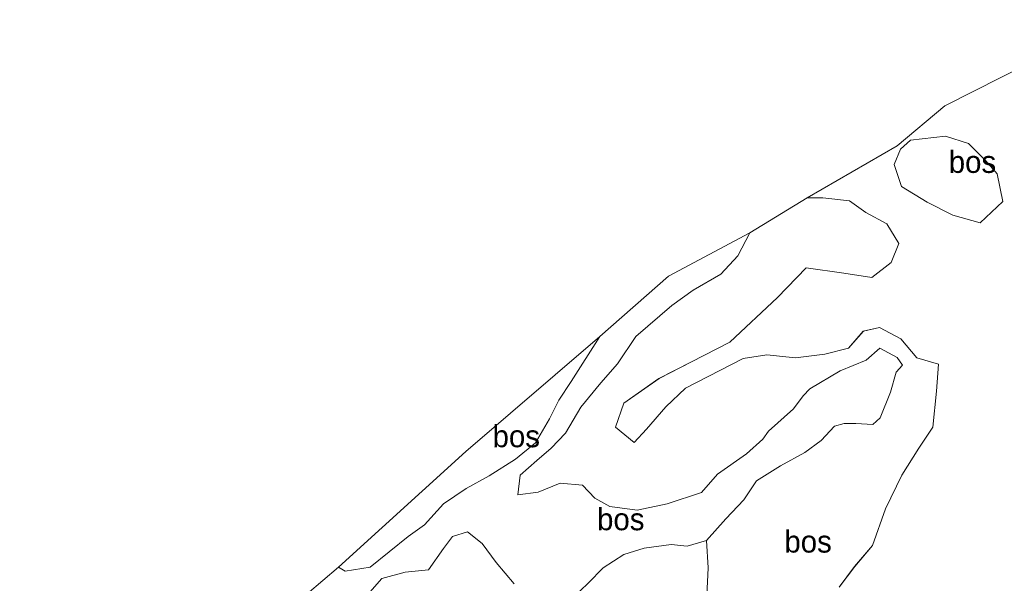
# Model space of a CAD drawing. Header units: millimetres. Extents: x 180000 to 190000, y 466229 to 468626.
# Tile 19 of 202: x 180321 to 180433, y 467850 to 467914. Entities that reach past the tile are written whole.
import ezdxf
from ezdxf.enums import TextEntityAlignment as Align

# ---------------------------------------------------------------- set-up
doc = ezdxf.new("R2010")
doc.units = ezdxf.units.MM
for name, color, linetype, lineweight in [('bp-b5-bos', 93, 'Continuous', 18), ('gw-bs-kruinlijn', 93, 'Continuous', 18), ('gw-bs-teenlijn', 93, 'Continuous', 18), ('kd-bs-opnamedtmgrens', 173, 'Continuous', 18)]:
    doc.layers.add(name, color=color, linetype=linetype, lineweight=lineweight)
doc.styles.add('rtw_iso', font='iso-rtw.shx')

# ---------------------------------------------------------------- blocks, each defined once
blk = doc.blocks.new('dtbattr-r')
at = {"style": 'rtw_iso'}
blk.add_attdef('TAG', text='', height=2.5, dxfattribs=at).set_placement((0, 0), align=Align.MIDDLE_CENTER)
blk = doc.blocks.new('d33az_ACAD_1_FMEBLOCK20')
at = {"layer": 'bp-b5-bos'}
blk.add_polyline3d([(26.32, 13.03, 28.96), (28.07, 15.38, 28.82), (30.12, 17.79, 28.98), (31.57, 21.93, 29.13), (33.44, 25.79, 29.33), (35.36, 28.83, 29.38), (36.95, 31.25, 29.43), (37.37, 35.32, 29.62), (37.61, 38.4, 29.75), (35.13, 39.1, 30.04), (33.31, 41.28, 29.99), (30.9, 42.56, 29.95), (29.05, 42.14, 30.04), (27.38, 40.2, 30.1), (24.67, 39.54, 30.13), (21.35, 39.12, 30.04), (18.07, 39.46, 29.99), (15.39, 39.05, 29.97), (8.82, 35.65, 29.98), (6.59, 33.54, 30.07), (4.38, 31, 30.13), (2.98, 29.5, 30.17), (0.87, 31.24, 30.15), (1.8, 33.97, 30.09), (5.81, 36.78, 30.07), (9.53, 38.67, 30.07), (13.86, 40.91, 30.03), (19.29, 45.97, 29.91), (22.54, 49.35, 29.88), (26.83, 48.75, 29.74), (30.02, 48.26, 29.69), (32.22, 49.96, 29.75), (33.08, 52.12, 29.95), (31.72, 54.35, 29.92), (29.35, 55.66, 29.76), (27.49, 56.99, 29.72), (24.44, 57.3, 29.73), (22.67, 57.3, 29.76), (32.9, 63.22, 30.31), (38.32, 67.77, 29.99), (57.67, 77.57, 29.34)], dxfattribs=at)
blk.add_polyline3d([(39.24, 55.33, 30.25), (42.35, 54.48, 30.29), (44.92, 56.88, 30.33), (44.29, 60.06, 30.36), (42.98, 61.54, 30.36), (41.04, 63.49, 30.36), (38.42, 64.33, 30.36), (34.44, 63.87, 30.25), (33.29, 62.84, 30.31), (32.56, 61.12, 30.32), (33.41, 58.6, 30.35), (36.33, 56.84, 30.3)], close=True, dxfattribs=at)

msp = doc.modelspace()

# ---------------------------------------------------------------- linework, layer by layer
at = {"layer": 'bp-b5-bos'}
for points in [[(180433.21, 467892.96, 30.33), (180430.64, 467890.56, 30.29), (180427.53, 467891.41, 30.25), (180424.63, 467892.92, 30.3), (180421.7, 467894.68, 30.35), (180420.85, 467897.2, 30.32), (180421.58, 467898.92, 30.31), (180422.73, 467899.95, 30.25), (180426.71, 467900.41, 30.36), (180429.33, 467899.57, 30.36), (180431.27, 467897.62, 30.36), (180432.58, 467896.14, 30.36)], [(180361.24, 467851.4, 32.52), (180358.41, 467850.93, 32.02), (180357.65, 467851.39, 31.94), (180372.12, 467864.56, 31.19), (180387.38, 467877.62, 32.3), (180384.11, 467872.5, 32.01), (180382.71, 467870.4, 31.85), (180381.64, 467868.27, 31.92), (180380.06, 467865.52, 32.18), (180377.79, 467863.69, 32.67), (180374.79, 467861.77, 32.9), (180372.16, 467860.35, 32.9), (180369.57, 467858.61, 32.98), (180367.41, 467856.22, 33.03), (180365.56, 467854.88, 32.91)]]:
    msp.add_polyline3d(points, close=True, dxfattribs=at)
for points in [[(180399.55, 467848.18, 31.88), (180399.71, 467851.33, 32.44), (180399.52, 467854.44, 34.9), (180401.7, 467856.87, 34.94), (180403.74, 467859.03, 34.95), (180405.18, 467861.19, 35.03), (180407.91, 467862.91, 35.1), (180410.71, 467864.43, 35.04), (180412.55, 467865.79, 34.83), (180414.07, 467867.41, 34.05), (180415.17, 467867.74, 33.67), (180416.51, 467867.74, 32.78), (180418.42, 467867.6, 31.77), (180419.27, 467868.38, 31.53), (180420.43, 467871.28, 31.45), (180421.09, 467873.57, 31.11), (180421.82, 467874.35, 30.65), (180421.2, 467875.25, 31.19), (180419.24, 467876.28, 31.34), (180417.67, 467874.93, 31.42), (180414.71, 467873.71, 31.54), (180411.27, 467871.68, 32.61), (180410.49, 467870.89, 33.13), (180409.41, 467869.41, 33.56), (180406.55, 467866.87, 35.45), (180405.93, 467865.96, 35.85), (180404.07, 467864.29, 36.08), (180400.75, 467861.98, 35.32), (180398.95, 467859.88, 35.11), (180395.05, 467858.58, 34.22), (180391.61, 467857.89, 33.72), (180388.51, 467858.28, 33.22), (180386.82, 467859.22, 32.99), (180385.39, 467860.72, 33.26), (180382.87, 467860.93, 33.36), (180380.36, 467859.92, 33.53), (180378.05, 467859.61, 33.52), (180378.3, 467861.86, 32.76), (180380.21, 467863.51, 32.32), (180381.83, 467864.94, 31.92), (180383.46, 467866.64, 31.56), (180385.22, 467869.57, 31.21), (180387.48, 467872.34, 31.33), (180389.4, 467874.5, 31.46), (180391.48, 467877.61, 32.32), (180395.56, 467881.15, 32.77), (180397.98, 467882.88, 32.72), (180401.15, 467884.73, 31.88), (180403.09, 467886.79, 31.95), (180404.44, 467889.41, 31.61), (180410.96, 467893.38, 29.76), (180412.74, 467893.38, 29.73), (180415.78, 467893.07, 29.72), (180417.64, 467891.74, 29.76), (180420.01, 467890.43, 29.92), (180421.37, 467888.2, 29.95), (180420.51, 467886.04, 29.75), (180418.31, 467884.34, 29.69), (180415.12, 467884.83, 29.74), (180410.84, 467885.43, 29.88), (180407.58, 467882.05, 29.91), (180402.15, 467876.99, 30.03), (180397.82, 467874.75, 30.07), (180394.11, 467872.86, 30.07), (180390.09, 467870.05, 30.09), (180389.16, 467867.32, 30.15), (180391.27, 467865.58, 30.17), (180392.67, 467867.08, 30.13), (180394.88, 467869.62, 30.07), (180397.11, 467871.73, 29.98), (180403.68, 467875.13, 29.97), (180406.36, 467875.54, 29.99), (180409.64, 467875.2, 30.04), (180412.96, 467875.62, 30.13), (180415.67, 467876.28, 30.1), (180417.35, 467878.22, 30.04), (180419.2, 467878.64, 29.95), (180421.61, 467877.36, 29.99), (180423.42, 467875.18, 30.04), (180425.9, 467874.48, 29.75), (180425.66, 467871.4, 29.62), (180425.24, 467867.33, 29.43), (180423.65, 467864.91, 29.38), (180421.73, 467861.87, 29.33), (180419.86, 467858.01, 29.13), (180418.41, 467853.87, 28.98), (180416.37, 467851.46, 28.82), (180414.61, 467849.11, 28.96)], [(180352.3, 467846.85, 31.83), (180357.65, 467851.39, 31.94), (180358.41, 467850.93, 32.02), (180361.24, 467851.4, 32.52), (180365.56, 467854.88, 32.91), (180367.41, 467856.22, 33.03), (180369.57, 467858.61, 32.98), (180372.16, 467860.35, 32.9), (180374.79, 467861.77, 32.9), (180377.79, 467863.69, 32.67), (180380.06, 467865.52, 32.18), (180381.64, 467868.27, 31.92), (180382.71, 467870.4, 31.85), (180384.11, 467872.5, 32.01), (180387.38, 467877.62, 32.3), (180395.2, 467884.5, 32.98), (180404.44, 467889.41, 31.61), (180403.09, 467886.79, 31.95), (180401.15, 467884.73, 31.88), (180397.98, 467882.88, 32.72), (180395.56, 467881.15, 32.77), (180391.48, 467877.61, 32.32), (180389.4, 467874.5, 31.46), (180387.48, 467872.34, 31.33), (180385.22, 467869.57, 31.21), (180383.46, 467866.64, 31.56), (180381.83, 467864.94, 31.92), (180380.21, 467863.51, 32.32), (180378.3, 467861.86, 32.76), (180378.05, 467859.61, 33.52), (180380.36, 467859.92, 33.53), (180382.87, 467860.93, 33.36), (180385.39, 467860.72, 33.26), (180386.82, 467859.22, 32.99), (180388.51, 467858.28, 33.22), (180391.61, 467857.89, 33.72), (180395.05, 467858.58, 34.22), (180398.95, 467859.88, 35.11), (180400.75, 467861.98, 35.32), (180404.07, 467864.29, 36.08), (180405.93, 467865.96, 35.85), (180406.55, 467866.87, 35.45), (180409.41, 467869.41, 33.56), (180410.49, 467870.89, 33.13), (180411.27, 467871.68, 32.61), (180414.71, 467873.71, 31.54), (180417.67, 467874.93, 31.42), (180419.24, 467876.28, 31.34), (180421.2, 467875.25, 31.19), (180421.82, 467874.35, 30.65), (180421.09, 467873.57, 31.11), (180420.43, 467871.28, 31.45), (180419.27, 467868.38, 31.53), (180418.42, 467867.6, 31.77), (180416.51, 467867.74, 32.78), (180415.17, 467867.74, 33.67), (180414.07, 467867.41, 34.05), (180412.55, 467865.79, 34.83), (180410.71, 467864.43, 35.04), (180407.91, 467862.91, 35.1), (180405.18, 467861.19, 35.03), (180403.74, 467859.03, 34.95), (180401.7, 467856.87, 34.94), (180399.52, 467854.44, 34.9), (180397.3, 467853.77, 34.73), (180395.47, 467853.95, 34.54), (180392.4, 467853.54, 34.28), (180390.12, 467852.82, 34.02), (180387.75, 467851.3, 33.89), (180386.04, 467849.56, 34.02), (180384.29, 467847.9, 34.07)], [(180377.64, 467849.5, 34.27), (180375.58, 467851.92, 34.22), (180373.98, 467854.09, 34.29), (180372.32, 467855.42, 34.07), (180370.61, 467854.88, 33.62), (180369.6, 467853.52, 33.48), (180367.88, 467851.07, 32.95), (180365.22, 467850.84, 32.77), (180362.59, 467850.11, 32.58), (180359.86, 467846.99, 32.15)], [(180359.86, 467846.99, 32.15), (180362.59, 467850.11, 32.58), (180365.22, 467850.84, 32.77), (180367.88, 467851.07, 32.95), (180369.6, 467853.52, 33.48), (180370.61, 467854.88, 33.62), (180372.32, 467855.42, 34.07), (180373.98, 467854.09, 34.29), (180375.58, 467851.92, 34.22), (180377.64, 467849.5, 34.27)], [(180384.29, 467847.9, 34.07), (180386.04, 467849.56, 34.02), (180387.75, 467851.3, 33.89), (180390.12, 467852.82, 34.02), (180392.4, 467853.54, 34.28), (180395.47, 467853.95, 34.54), (180397.3, 467853.77, 34.73), (180399.52, 467854.44, 34.9), (180399.71, 467851.33, 32.44), (180399.55, 467848.18, 31.88)]]:
    msp.add_polyline3d(points, dxfattribs=at)
at = {"layer": 'gw-bs-kruinlijn'}
for points in [[(180430.64, 467890.56, 30.29), (180427.53, 467891.41, 30.25), (180424.63, 467892.92, 30.3), (180421.7, 467894.68, 30.35), (180420.85, 467897.2, 30.32), (180421.58, 467898.92, 30.31), (180422.73, 467899.95, 30.25), (180426.71, 467900.41, 30.36), (180429.33, 467899.57, 30.36), (180431.27, 467897.62, 30.36), (180432.58, 467896.14, 30.36), (180433.21, 467892.96, 30.33), (180430.64, 467890.56, 30.29)], [(180404.44, 467889.41, 31.61), (180403.09, 467886.79, 31.95), (180401.15, 467884.73, 31.88), (180397.98, 467882.88, 32.72), (180395.56, 467881.15, 32.77), (180391.48, 467877.61, 32.32), (180389.4, 467874.5, 31.46), (180387.48, 467872.34, 31.33), (180385.22, 467869.57, 31.21), (180383.46, 467866.64, 31.56), (180381.83, 467864.94, 31.92), (180380.21, 467863.51, 32.32), (180378.3, 467861.86, 32.76), (180378.05, 467859.61, 33.52), (180380.36, 467859.92, 33.53), (180382.87, 467860.93, 33.36), (180385.39, 467860.72, 33.26), (180386.82, 467859.22, 32.99), (180388.51, 467858.28, 33.22), (180391.61, 467857.89, 33.72), (180395.05, 467858.58, 34.22), (180398.95, 467859.88, 35.11), (180400.75, 467861.98, 35.32), (180404.07, 467864.29, 36.08), (180405.93, 467865.96, 35.85), (180406.55, 467866.87, 35.45), (180409.41, 467869.41, 33.56), (180410.49, 467870.89, 33.13), (180411.27, 467871.68, 32.61), (180414.71, 467873.71, 31.54), (180417.67, 467874.93, 31.42), (180419.24, 467876.28, 31.34), (180421.2, 467875.25, 31.19), (180421.82, 467874.35, 30.65)], [(180357.65, 467851.39, 31.94), (180358.41, 467850.93, 32.02), (180361.24, 467851.4, 32.52), (180365.56, 467854.88, 32.91), (180367.41, 467856.22, 33.03), (180369.57, 467858.61, 32.98), (180372.16, 467860.35, 32.9), (180374.79, 467861.77, 32.9), (180377.79, 467863.69, 32.67), (180380.06, 467865.52, 32.18), (180381.64, 467868.27, 31.92), (180382.71, 467870.4, 31.85), (180384.11, 467872.5, 32.01), (180387.38, 467877.62, 32.3)], [(180384.29, 467847.9, 34.07), (180386.04, 467849.56, 34.02), (180387.75, 467851.3, 33.89), (180390.12, 467852.82, 34.02), (180392.4, 467853.54, 34.28), (180395.47, 467853.95, 34.54), (180397.3, 467853.77, 34.73), (180399.52, 467854.44, 34.9), (180401.7, 467856.87, 34.94), (180403.74, 467859.03, 34.95), (180405.18, 467861.19, 35.03), (180407.91, 467862.91, 35.1), (180410.71, 467864.43, 35.04), (180412.55, 467865.79, 34.83), (180414.07, 467867.41, 34.05), (180415.17, 467867.74, 33.67), (180416.51, 467867.74, 32.78), (180418.42, 467867.6, 31.77), (180419.27, 467868.38, 31.53), (180420.43, 467871.28, 31.45), (180421.09, 467873.57, 31.11), (180421.82, 467874.35, 30.65)], [(180359.86, 467846.99, 32.15), (180362.59, 467850.11, 32.58), (180365.22, 467850.84, 32.77), (180367.88, 467851.07, 32.95), (180369.6, 467853.52, 33.48), (180370.61, 467854.88, 33.62), (180372.32, 467855.42, 34.07), (180373.98, 467854.09, 34.29), (180375.58, 467851.92, 34.22), (180377.64, 467849.5, 34.27)], [(180338.89, 467834.36, 30.68), (180342.44, 467831.24, 30.69), (180345.67, 467828.68, 30.7), (180348.72, 467827.17, 30.66), (180355.21, 467823.64, 30.47), (180357.84, 467822, 30.38), (180362.57, 467821.21, 30.19), (180366.02, 467821.4, 30.11), (180371.18, 467821.56, 29.82), (180372.45, 467820.31, 29.92), (180374.5, 467819.27, 29.83), (180376.48, 467819.16, 29.83), (180377.8, 467820.12, 29.84), (180383.01, 467823.7, 29.82), (180386.08, 467826.16, 29.94), (180386.15, 467830.77, 30.37), (180385.91, 467834.1, 31.07), (180387.43, 467837.49, 31.47), (180391.59, 467841.3, 31.28), (180395.56, 467843.78, 31.18), (180399.55, 467848.18, 31.88), (180399.71, 467851.33, 32.44), (180399.52, 467854.44, 34.9)]]:
    msp.add_polyline3d(points, dxfattribs=at)
at = {"layer": 'gw-bs-teenlijn'}
for points in [[(180410.96, 467893.38, 29.76), (180412.74, 467893.38, 29.73), (180415.78, 467893.07, 29.72), (180417.64, 467891.74, 29.76), (180420.01, 467890.43, 29.92), (180421.37, 467888.2, 29.95), (180420.51, 467886.04, 29.75), (180418.31, 467884.34, 29.69), (180415.12, 467884.83, 29.74), (180410.84, 467885.43, 29.88), (180407.58, 467882.05, 29.91), (180402.15, 467876.99, 30.03), (180397.82, 467874.75, 30.07), (180394.11, 467872.86, 30.07), (180390.09, 467870.05, 30.09), (180389.16, 467867.32, 30.15), (180391.27, 467865.58, 30.17), (180392.67, 467867.08, 30.13), (180394.88, 467869.62, 30.07), (180397.11, 467871.73, 29.98), (180403.68, 467875.13, 29.97), (180406.36, 467875.54, 29.99), (180409.64, 467875.2, 30.04), (180412.96, 467875.62, 30.13), (180415.67, 467876.28, 30.1), (180417.35, 467878.22, 30.04), (180419.2, 467878.64, 29.95), (180421.61, 467877.36, 29.99), (180423.42, 467875.18, 30.04), (180425.9, 467874.48, 29.75)], [(180425.9, 467874.48, 29.75), (180425.66, 467871.4, 29.62), (180425.24, 467867.33, 29.43)], [(180414.61, 467849.11, 28.96), (180416.37, 467851.46, 28.82), (180418.41, 467853.87, 28.98), (180419.86, 467858.01, 29.13), (180421.73, 467861.87, 29.33), (180423.65, 467864.91, 29.38), (180425.24, 467867.33, 29.43)]]:
    msp.add_polyline3d(points, dxfattribs=at)
at = {"layer": 'kd-bs-opnamedtmgrens'}
for points in [[(180387.38, 467877.62, 32.3), (180395.2, 467884.5, 32.98), (180404.44, 467889.41, 31.61), (180410.96, 467893.38, 29.76), (180421.19, 467899.3, 30.31), (180426.62, 467903.85, 29.99), (180445.97, 467913.65, 29.34)], [(180387.38, 467877.62, 32.3), (180372.12, 467864.56, 31.19), (180357.65, 467851.39, 31.94), (180352.3, 467846.85, 31.83), (180345.47, 467841.27, 30.96), (180338.89, 467834.36, 30.68), (180328.98, 467826.39, 28.62), (180325.57, 467823.09, 28.46), (180321.37, 467819.88, 28.59)]]:
    msp.add_polyline3d(points, dxfattribs=at)

# ---------------------------------------------------------------- block references
at = {"layer": 'bp-b5-bos'}
msp.add_blockref('d33az_ACAD_1_FMEBLOCK20', (180388.29, 467836.08), dxfattribs=at)
ref = msp.add_blockref('dtbattr-r', (180427.07, 467895.48, 30.32), dxfattribs=at)
ref.add_attrib('TAG', 'bos', dxfattribs={"layer": '0', "height": 2.5, "style": 'rtw_iso'}).set_placement((180427.07, 467895.48, 30.32), align=Align.BOTTOM_LEFT)
ref = msp.add_blockref('dtbattr-r', (180375.17, 467864.28, 32.35), dxfattribs=at)
ref.add_attrib('TAG', 'bos', dxfattribs={"layer": '0', "height": 2.5, "style": 'rtw_iso'}).set_placement((180375.17, 467864.28, 32.35), align=Align.BOTTOM_LEFT)
ref = msp.add_blockref('dtbattr-r', (180387.06, 467854.84, 33.05), dxfattribs=at)
ref.add_attrib('TAG', 'bos', dxfattribs={"layer": '0', "height": 2.5, "style": 'rtw_iso'}).set_placement((180387.06, 467854.84, 33.05), align=Align.BOTTOM_LEFT)
ref = msp.add_blockref('dtbattr-r', (180408.37, 467852.3, 30.96), dxfattribs=at)
ref.add_attrib('TAG', 'bos', dxfattribs={"layer": '0', "height": 2.5, "style": 'rtw_iso'}).set_placement((180408.37, 467852.3, 30.96), align=Align.BOTTOM_LEFT)

doc.saveas('drawing.dxf')
